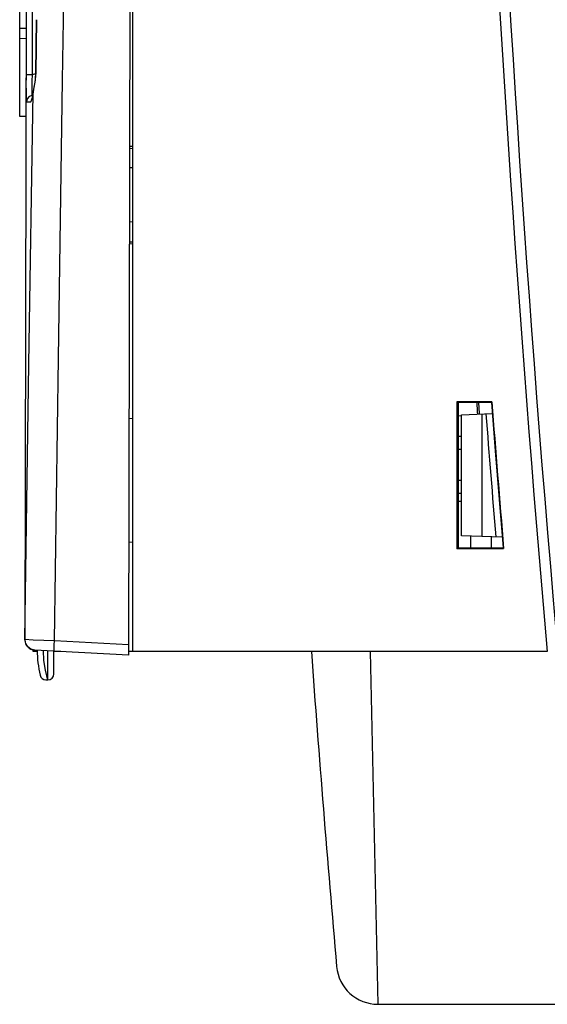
# Model space of a CAD drawing. Header units: millimetres. Extents: x 0 to 600, y 0 to 600.
# Tile 25 of 48: x 422 to 447, y 241 to 289. Entities that reach past the tile are written whole.
import ezdxf

# ---------------------------------------------------------------- set-up
doc = ezdxf.new("R2010")
doc.units = ezdxf.units.MM
doc.header["$LTSCALE"] = 39.111111
doc.layers.get('0').update_dxf_attribs({"linetype": 'CONTINUOUS'})

msp = doc.modelspace()

# ---------------------------------------------------------------- linework, layer by layer
at = {"color": 7, "linetype": 'CONTINUOUS'}
for p, q in [((427.108, 355.102), (426.913, 257.894)), ((422.082, 342.084), (421.914, 258.64)), ((423.773, 288.507), (424.111, 310.767)), ((427.113, 258.071), (427.113, 303.894)), ((421.986, 294.472), (421.969, 285.747)), ((421.665, 283.865), (421.681, 291.855)), ((422.271, 289.438), (422.264, 285.873)), ((421.973, 288.109), (421.673, 288.105)), ((422.463, 288.527), (422.426, 285.973)), ((422.454, 285.972), (422.491, 288.527)), ((423.73, 285.619), (423.773, 288.507)), ((421.972, 287.609), (421.672, 287.615)), ((421.969, 285.747), (421.968, 285.471)), ((422.264, 285.873), (421.969, 285.874)), ((422.26, 285.775), (422.256, 285.672)), ((422.264, 285.873), (422.26, 285.775)), ((422.424, 285.912), (422.264, 285.873)), ((422.41, 285.697), (422.407, 285.667)), ((422.425, 285.94), (422.41, 285.697)), ((422.426, 285.973), (422.425, 285.94)), ((422.426, 285.973), (422.454, 285.972)), ((422.429, 285.639), (422.446, 285.805)), ((422.446, 285.805), (422.454, 285.972)), ((421.968, 285.471), (421.968, 285.316)), ((421.968, 285.316), (421.969, 285.156)), ((422.248, 285.319), (422.246, 285.195)), ((422.25, 285.443), (422.248, 285.319)), ((422.253, 285.562), (422.25, 285.443)), ((422.256, 285.672), (422.253, 285.562)), ((422.387, 285.513), (422.332, 285.174)), ((422.341, 285.161), (422.361, 285.259)), ((422.361, 285.259), (422.384, 285.373)), ((422.384, 285.373), (422.408, 285.501)), ((422.407, 285.667), (422.387, 285.513)), ((422.408, 285.501), (422.429, 285.639)), ((423.535, 272.207), (423.73, 285.619)), ((421.969, 285.156), (421.97, 284.996)), ((421.97, 284.996), (421.972, 284.842)), ((421.972, 284.842), (421.975, 284.708)), ((422.123, 284.819), (422.025, 284.712)), ((422.112, 271.923), (422.311, 285.003)), ((422.261, 284.868), (422.123, 284.819)), ((422.235, 284.627), (422.275, 284.774)), ((422.246, 285.195), (422.246, 285.078)), ((422.246, 285.078), (422.248, 284.974)), ((422.248, 284.974), (422.252, 284.898)), ((422.252, 284.898), (422.261, 284.868)), ((422.266, 284.773), (422.26, 284.75)), ((422.286, 284.873), (422.261, 284.868)), ((422.261, 284.868), (422.279, 284.867)), ((422.281, 284.844), (422.266, 284.773)), ((422.275, 284.774), (422.311, 285.003)), ((422.279, 284.867), (422.285, 284.867)), ((422.298, 284.942), (422.281, 284.844)), ((422.311, 285.037), (422.298, 284.942)), ((422.332, 285.174), (422.311, 285.034)), ((422.311, 285.003), (422.324, 285.076)), ((422.311, 285.037), (422.311, 285.034)), ((422.311, 285.034), (422.311, 285.003)), ((422.324, 285.076), (422.341, 285.161)), ((421.975, 284.708), (421.981, 284.61)), ((421.981, 284.61), (421.99, 284.57)), ((422.025, 284.712), (421.99, 284.57)), ((421.99, 284.57), (422.01, 284.57)), ((422.01, 284.57), (422.036, 284.57)), ((422.036, 284.57), (422.068, 284.57)), ((422.068, 284.57), (422.105, 284.571)), ((422.105, 284.571), (422.149, 284.573)), ((422.149, 284.573), (422.197, 284.575)), ((422.231, 284.71), (422.197, 284.575)), ((422.197, 284.575), (422.235, 284.627)), ((421.965, 283.859), (421.665, 283.865)), ((427.113, 282.411), (426.962, 282.419)), ((426.962, 282.328), (427.113, 282.326)), ((426.96, 281.41), (427.113, 281.402)), ((426.955, 278.788), (427.113, 278.796)), ((426.953, 277.816), (427.113, 277.819)), ((426.953, 277.725), (427.113, 277.733)), ((421.92, 258.646), (422.112, 271.923)), ((423.341, 258.588), (423.535, 272.207)), ((444.425, 270.101), (442.731, 270.101)), ((442.731, 270.101), (442.757, 270.076)), ((442.731, 270.101), (442.731, 263.042)), ((444.401, 270.077), (442.757, 270.076)), ((442.757, 270.076), (442.757, 263.067)), ((442.813, 263.067), (442.813, 270.076)), ((443.833, 269.549), (443.803, 270.076)), ((444.425, 270.101), (444.401, 270.077)), ((444.401, 270.077), (444.585, 267.74)), ((427.113, 269.29), (426.936, 269.299)), ((442.813, 269.443), (442.963, 269.436)), ((442.963, 269.489), (444.444, 269.541)), ((442.963, 263.654), (442.963, 269.489)), ((443.963, 263.62), (443.963, 269.524)), ((442.813, 268.457), (442.963, 268.457)), ((442.813, 267.832), (442.963, 267.832)), ((444.585, 267.74), (444.773, 265.403)), ((442.813, 266.332), (442.963, 266.332)), ((442.813, 265.707), (442.963, 265.707)), ((442.813, 265.317), (442.963, 265.317)), ((444.773, 265.403), (444.967, 263.067)), ((444.924, 263.586), (442.963, 263.654)), ((443.393, 263.639), (443.393, 263.067)), ((444.393, 263.604), (444.393, 263.067)), ((426.924, 263.344), (427.113, 263.354)), ((442.731, 263.042), (442.757, 263.067)), ((442.731, 263.042), (444.994, 263.042)), ((442.757, 263.067), (444.967, 263.067)), ((444.994, 263.042), (444.967, 263.067)), ((421.92, 258.646), (421.914, 258.64)), ((422.321, 258.629), (421.92, 258.646)), ((421.954, 258.459), (421.92, 258.646)), ((422.055, 258.298), (421.954, 258.459)), ((422.209, 258.186), (422.055, 258.298)), ((422.393, 258.14), (422.209, 258.186)), ((423.341, 258.588), (422.321, 258.629)), ((423.33, 258.235), (423.333, 258.397)), ((423.332, 258.127), (423.33, 258.235)), ((423.333, 258.397), (423.341, 258.588)), ((426.914, 258.393), (423.341, 258.588)), ((422.312, 258.071), (422.312, 258.14)), ((422.515, 258.071), (422.312, 258.071)), ((426.913, 257.894), (422.387, 258.14)), ((422.798, 258.118), (422.82, 257.641)), ((423.013, 258.106), (423.01, 256.706)), ((423.025, 256.706), (423.028, 258.106)), ((423.311, 256.996), (423.313, 258.096)), ((423.649, 258.071), (423.313, 258.071)), ((423.34, 258.088), (423.332, 258.127)), ((447.098, 258.071), (426.913, 258.071)), ((438.559, 258.071), (438.936, 241.071)), ((422.82, 257.641), (422.89, 257.169)), ((422.89, 257.169), (423.01, 256.698)), ((422.927, 256.708), (423.01, 256.706)), ((423.025, 256.706), (423.01, 256.706)), ((438.936, 241.071), (488.111, 241.071))]:
    msp.add_line(p, q, dxfattribs=at)
for centre, radius, start, end in [((1542.854, 355.075), 1100.041, 180, 185.059017), ((1542.854, 355.075), 1099.541, 179.996089, 185.442633), ((1376.314, 325.954), 934.287, 183.428877, 183.463729), ((1376.314, 325.954), 934.288, 183.429315, 183.463938), ((1542.854, 355.075), 1101.712, 184.423538, 184.791873), ((1542.854, 355.075), 1102.041, 184.452015, 184.76149), ((422.414, 258.639), 0.5, 179.8849, 266.8849), ((427.513, 258.097), 5, 179.5846, 193.4984), ((1376.314, 325.954), 943.035, 184.127423, 185.05296), ((422.933, 256.998), 0.29, 193.4984, 268.8849), ((423.021, 256.996), 0.29, 270.8849, 359.8849), ((438.936, 243.071), 2, 185.053, 270)]:
    msp.add_arc(centre, radius, start, end, dxfattribs=at)

doc.saveas('drawing.dxf')
